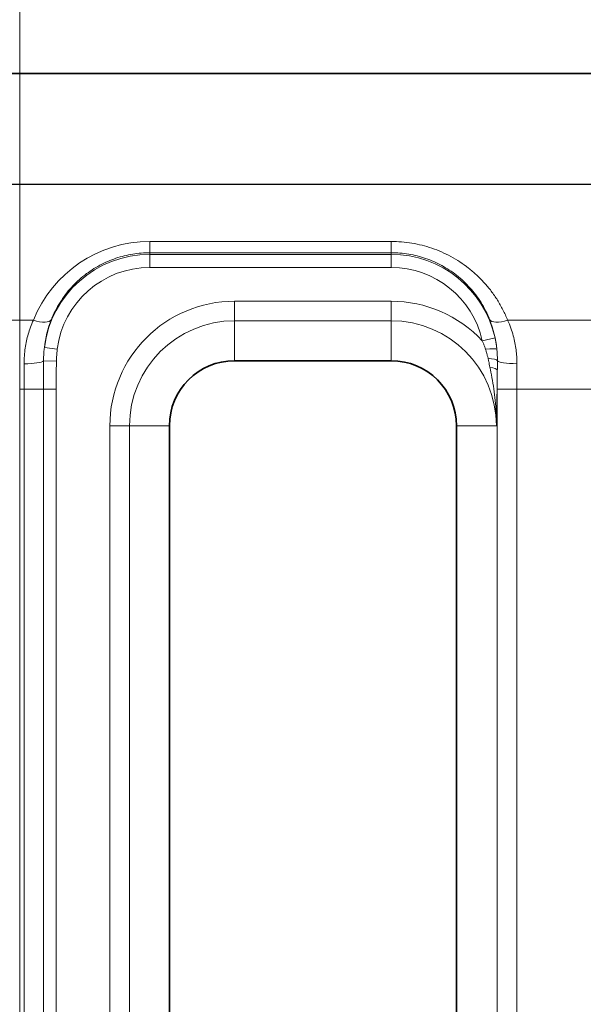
# Model space of a CAD drawing. Header units: millimetres. Extents: x 10 to 830, y 10 to 584.
# Tile 68 of 174: x 190 to 199, y 503 to 518. Entities that reach past the tile are written whole.
import ezdxf

# ---------------------------------------------------------------- set-up
doc = ezdxf.new("R2010")
doc.units = ezdxf.units.MM
doc.header["$LTSCALE"] = 2
for name, color, linetype, lineweight in [('Bemaßung (ISO)', 7, 'Continuous', 25), ('Sichtbar (ISO)', 7, 'Continuous', 35), ('Sichtbar schmal (ISO)', 7, 'Continuous', 18)]:
    doc.layers.add(name, color=color, linetype=linetype, lineweight=lineweight)
doc.styles.add('Notiztext (ISO)', font='isocpeur.ttf')
doc.dimstyles.new('Standard (ISO)', dxfattribs={"dimscale": 2, "dimtxt": 3.5, "dimasz": 2.5, "dimexe": 2, "dimexo": 0, "dimgap": 0.762, "dimtad": 1, "dimtoh": 1, "dimdec": 8, "dimdsep": 46, "dimtxsty": 'Notiztext (ISO)', "dimcen": 0.09, "dimdle": 10, "dimclrd": 256, "dimclre": 256, "dimclrt": 256, "dimadec": 6, "dimazin": 2, "dimtfac": 0.514286, "dimtdec": 3, "dimtmove": 0, "dimatfit": 3, "dimfxl": 1, "dimtolj": 1, "dimlwd": -1, "dimlwe": -1, "dimarcsym": 0})

# ---------------------------------------------------------------- blocks, each defined once
blk = doc.blocks.new('*D34')
at = {"layer": 'Bemaßung (ISO)', "transparency": 16777216}
for p, q in [((208.985, 515.607), (152.48, 515.607)), ((156.48, 497.107), (156.48, 510.607)), ((208.485, 492.107), (152.48, 492.107))]:
    blk.add_line(p, q, dxfattribs=at)
for points in [[(155.647, 510.607), (157.313, 510.607), (156.48, 515.607)], [(155.647, 497.107), (157.313, 497.107), (156.48, 492.107)]]:
    blk.add_solid(points, dxfattribs=at)
at = {"layer": 'Defpoints', "color": 0, "transparency": 16777216}
for p in [(156.48, 515.607), (208.985, 515.607), (208.485, 492.107)]:
    blk.add_point(p, dxfattribs=at)
at = {"layer": 'Bemaßung (ISO)', "transparency": 16777216, "insert": (147.956, 496.157), "char_height": 7, "attachment_point": 1, "rotation": 90, "style": 'Notiztext (ISO)'}
blk.add_mtext('\\A1;23.5', dxfattribs=at)
blk = doc.blocks.new('*D35')
at = {"layer": 'Bemaßung (ISO)', "transparency": 16777216}
for p, q in [((181.76, 532.257), (152.454, 532.257)), ((156.454, 520.607), (156.454, 527.257)), ((208.985, 515.607), (152.454, 515.607))]:
    blk.add_line(p, q, dxfattribs=at)
for points in [[(155.621, 527.257), (157.288, 527.257), (156.454, 532.257)], [(155.621, 520.607), (157.288, 520.607), (156.454, 515.607)]]:
    blk.add_solid(points, dxfattribs=at)
at = {"layer": 'Defpoints', "color": 0, "transparency": 16777216}
for p in [(156.454, 532.257), (181.76, 532.257), (208.985, 515.607)]:
    blk.add_point(p, dxfattribs=at)
at = {"layer": 'Bemaßung (ISO)', "transparency": 16777216, "insert": (147.93, 516.932), "char_height": 7, "attachment_point": 1, "rotation": 90, "style": 'Notiztext (ISO)'}
blk.add_mtext('\\A1;16.7', dxfattribs=at)

msp = doc.modelspace()

# ---------------------------------------------------------------- linework, layer by layer
at = {"layer": 'Sichtbar (ISO)'}
for p, q in [((178.18476846, 517.30451383), (190.39148969, 517.30451383)), ((190.39148969, 517.30451383), (210.89432714, 517.30451399)), ((193.68504723, 512.90654927), (196.08504723, 512.90654927)), ((192.68504723, 495.20654927), (192.68504723, 511.90654927)), ((197.08504723, 511.90654927), (197.08504723, 495.20654927))]:
    msp.add_line(p, q, dxfattribs=at)
for centre, start, end in [((193.68504723, 511.90654927), 90, 180), ((196.08504723, 511.90654927), 0, 90)]:
    msp.add_arc(centre, 1, start, end, dxfattribs=at)
at = {"layer": 'Sichtbar schmal (ISO)'}
for p, q in [((190.39148969, 517.30451383), (190.39148969, 518.50654927)), ((190.39158572, 513.52692332), (190.39148969, 517.30451383)), ((196.08504723, 514.73370599), (192.38504723, 514.73370599)), ((192.38504723, 514.73370599), (192.38504723, 514.56087838)), ((196.08504723, 514.73370599), (196.08504723, 514.56087838)), ((192.38504723, 514.56087838), (192.38504723, 514.53487937)), ((196.08504723, 514.56087838), (192.38504723, 514.56087838)), ((192.38504723, 514.53487937), (192.38504723, 514.33500121)), ((196.08504723, 514.53487937), (192.38504723, 514.53487937)), ((196.08504723, 514.53487937), (196.08504723, 514.56087838)), ((196.08504723, 514.53487937), (196.08504723, 514.33500121)), ((196.08504723, 514.33500121), (192.38504723, 514.33500121)), ((193.68504723, 513.8178456), (196.08504723, 513.8178456)), ((193.68504723, 513.51802835), (193.68504723, 513.8178456)), ((196.08504723, 513.51802835), (196.08504723, 513.8178456)), ((190.39153778, 513.52692332), (190.60079009, 513.52692124)), ((193.68504723, 513.51802835), (196.08504723, 513.51802835)), ((193.68504723, 512.90654927), (193.68504723, 513.51802835)), ((196.08504723, 513.51802835), (196.08504723, 512.90654927)), ((197.86930437, 513.52692124), (199.40079009, 513.52692124)), ((197.67550474, 513.25569659), (197.48027545, 513.21283862)), ((190.76906534, 513.10670256), (190.96742783, 513.0821344)), ((190.75595501, 512.90196625), (190.95420531, 512.89891059)), ((190.39138014, 512.46867174), (190.45978259, 512.46867431)), ((190.39138016, 494.44442616), (190.39138014, 512.46867174)), ((190.45978259, 512.46867431), (190.75372136, 512.46867431)), ((190.45978259, 512.46867431), (190.45978259, 494.44442422)), ((190.75372136, 512.46867431), (190.75372136, 494.44442422)), ((190.75372136, 512.46867431), (190.94968054, 512.46867431)), ((190.94968054, 512.46867431), (190.94968054, 494.44442422)), ((198.01031187, 512.46867431), (197.71049462, 512.46867431)), ((197.71049462, 494.44442422), (197.71049462, 512.46867431)), ((198.01031187, 512.46867431), (199.25978259, 512.46867431)), ((198.01031187, 494.44442422), (198.01031187, 512.46867431)), ((191.7737509, 495.20654927), (191.7737509, 511.90654927)), ((192.07356815, 511.90654927), (191.7737509, 511.90654927)), ((192.07356815, 495.20654927), (192.07356815, 511.90654927)), ((192.68504723, 511.90654927), (192.07356815, 511.90654927)), ((197.69652637, 511.90654944), (197.08504723, 511.90654927))]:
    msp.add_line(p, q, dxfattribs=at)
for centre, radius, start, end in [((192.38504723, 512.90654927), 1.62833011, 90, 172.939381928), ((196.08504723, 512.90654927), 1.62833011, 12.381530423, 90), ((192.38504723, 512.90654927), 1.42845194, 90, 172.939364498), ((196.08504723, 512.90654927), 1.42845194, 12.381530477, 90), ((193.68504723, 511.90654927), 1.91129633, 90, 180), ((196.08504723, 511.90654927), 1.91129633, 43.114399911, 90), ((193.68504723, 511.90654927), 1.61147908, 90, 180), ((196.08504723, 511.90654927), 1.61147908, 0.000146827, 90)]:
    msp.add_arc(centre, radius, start, end, dxfattribs=at)
for centre, major_axis, ratio, start_param, end_param in [((192.38464733, 512.81154449), (1.17988762, 1.51760236), 0.9998035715, 0.6607374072, 1.8502022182), ((190.60079009, 513.65391087), (0.27843005, -0.11169919), 0.3978358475, 4.87065598, 6.2451367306), ((192.86493708, 512.81077077), (2.05680565, -0.51235159), 0.8895579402, 3.0218149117, 3.258239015), ((195.7003044, 512.83402015), (1.96112085, 0.49125692), 0.9108718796, 6.1501067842, 6.4046374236), ((197.86930437, 513.65391087), (-0.27843005, -0.11169919), 0.3978358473, 0.0380485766, 1.4125293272), ((197.50476999, 513.06213802), (0.19887664, 0.02116792), 0.0889091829, 0.0350457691, 1.435085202), ((190.45857956, 512.90654927), (0.29999541, 0.0016587), 0.1563815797, 4.7115243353, 6.1500597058), ((190.3621469, 512.4686737), (-0.00000045, -2.49812132), 0.0390836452, 1.5707965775, 1.727944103), ((197.51280824, 512.9036347), (0.19999153, -0.00184048), 0.2050419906, 0.0732633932, 1.2904536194), ((198.01151489, 512.90654927), (-0.29999541, 0.0016587), 0.1563815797, 0.0725990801, 1.5716609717), ((198.10794766, 512.4686737), (-0.00000045, 2.49812135), 0.039083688, 1.4136485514, 1.570796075), ((197.51113307, 512.75612346), (0.19998881, -0.00211523), 0.2898513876, 0.0364730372, 1.1273137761), ((197.80815435, 512.46867381), (0, 2.79831251), 0.0348995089, 1.4678923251, 1.570796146)]:
    msp.add_ellipse(centre, major_axis=major_axis, ratio=ratio, start_param=start_param, end_param=end_param, dxfattribs=at)
msp.add_open_spline([(197.86930437, 513.52692125), (197.84739727, 513.58152791), (197.79914128, 513.68729261), (197.71490078, 513.83540324), (197.6183965, 513.97487031), (197.51147555, 514.10362034), (197.39504547, 514.22145109), (197.27020373, 514.32782368), (197.13818527, 514.42225224), (197.00016698, 514.50441879), (196.85700623, 514.57429067), (196.70883883, 514.63196552), (196.55797883, 514.67684426), (196.40246172, 514.70956353), (196.24369114, 514.72935578), (196.13802854, 514.73370577), (196.08504723, 514.73370599)], degree=3, dxfattribs=at)
for points, knots in [([(192.38504723, 514.56087838), (192.34116013, 514.5608782), (192.29725401, 514.55909232), (192.25362635, 514.55554733), (192.2099987, 514.55200233), (192.1666487, 514.54671367), (192.12326972, 514.5396219), (192.07989074, 514.53253012), (192.03648633, 514.52361708), (191.99344452, 514.51291262), (191.9504027, 514.50220816), (191.90772123, 514.48971913), (191.86551294, 514.47545322), (191.82330466, 514.46118731), (191.78156979, 514.44514511), (191.74040309, 514.42732277), (191.69923639, 514.40950043), (191.65863791, 514.38989784), (191.61870877, 514.36850301), (191.57877964, 514.34710818), (191.53952111, 514.32391905), (191.50110967, 514.29896618), (191.46269823, 514.2740133), (191.42513427, 514.24729585), (191.38861006, 514.21887695), (191.35208586, 514.19045806), (191.31660044, 514.16033895), (191.28229441, 514.12855697), (191.24798837, 514.09677498), (191.21486376, 514.06332776), (191.18312896, 514.02833905), (191.15139416, 513.99335035), (191.12104429, 513.95682423), (191.09214492, 513.91871879), (191.06324555, 513.88061335), (191.03580286, 513.84092476), (191.01003825, 513.79981118), (190.98427365, 513.75869759), (190.96019004, 513.71615694), (190.93802109, 513.67247361), (190.91585214, 513.62879028), (190.8955902, 513.58396791), (190.87732823, 513.53807892)], [0, 0, 0, 0, 0.0714285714, 0.0714285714, 0.0714285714, 0.1428571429, 0.1428571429, 0.1428571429, 0.2142857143, 0.2142857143, 0.2142857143, 0.2857142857, 0.2857142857, 0.2857142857, 0.3571428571, 0.3571428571, 0.3571428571, 0.4285714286, 0.4285714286, 0.4285714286, 0.5, 0.5, 0.5, 0.5714285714, 0.5714285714, 0.5714285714, 0.6428571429, 0.6428571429, 0.6428571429, 0.7142857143, 0.7142857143, 0.7142857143, 0.7857142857, 0.7857142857, 0.7857142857, 0.8571428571, 0.8571428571, 0.8571428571, 0.9285714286, 0.9285714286, 0.9285714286, 1, 1, 1, 1]), ([(197.59276623, 513.53807892), (197.57442011, 513.58417935), (197.55412829, 513.62900184), (197.53216247, 513.67229807), (197.51019665, 513.7155943), (197.48657416, 513.75737123), (197.46121808, 513.79795441), (197.435862, 513.83853759), (197.40875403, 513.87791647), (197.38016911, 513.91578528), (197.3515842, 513.9536541), (197.32152922, 513.99001868), (197.29012296, 514.02484765), (197.2587167, 514.05967663), (197.22595788, 514.09296877), (197.19200496, 514.12464757), (197.15805204, 514.15632636), (197.12290468, 514.18639186), (197.08673635, 514.21477313), (197.05056802, 514.2431544), (197.01337911, 514.2698519), (196.97533611, 514.29481907), (196.93729311, 514.31978625), (196.89839698, 514.3430245), (196.85876668, 514.36452355), (196.81913638, 514.3860226), (196.77877388, 514.40578459), (196.73770158, 514.42382929), (196.69662928, 514.44187399), (196.65484319, 514.45819366), (196.6126702, 514.47269564), (196.57049721, 514.48719762), (196.52794365, 514.49989809), (196.48472616, 514.51088204), (196.44150868, 514.52186599), (196.39762393, 514.53111966), (196.35329231, 514.5385511), (196.3089607, 514.54598254), (196.26418036, 514.5515862), (196.21938874, 514.5553073), (196.17459713, 514.55902841), (196.12979523, 514.56087817), (196.08504723, 514.56087838)], [0, 0, 0, 0, 0.0714285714, 0.0714285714, 0.0714285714, 0.1428571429, 0.1428571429, 0.1428571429, 0.2142857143, 0.2142857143, 0.2142857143, 0.2857142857, 0.2857142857, 0.2857142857, 0.3571428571, 0.3571428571, 0.3571428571, 0.4285714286, 0.4285714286, 0.4285714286, 0.5, 0.5, 0.5, 0.5714285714, 0.5714285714, 0.5714285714, 0.6428571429, 0.6428571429, 0.6428571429, 0.7142857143, 0.7142857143, 0.7142857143, 0.7857142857, 0.7857142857, 0.7857142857, 0.8571428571, 0.8571428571, 0.8571428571, 0.9285714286, 0.9285714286, 0.9285714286, 1, 1, 1, 1]), ([(178.1847687, 513.02389158), (178.18476965, 513.02389494), (178.18477162, 513.02389519), (178.18477229, 513.02389494), (178.18477296, 513.0238947), (178.18477326, 513.02389496), (178.18477393, 513.02389494), (178.18477494, 513.02389492), (178.18477598, 513.02389494), (178.18477718, 513.02389494), (178.18477799, 513.02389494), (178.18477883, 513.02389494), (178.18477976, 513.02389494), (178.1847807, 513.02389495), (178.18478141, 513.02389494), (178.18478259, 513.02389494), (178.18478378, 513.02389494), (178.18478584, 513.02389498), (178.18478803, 513.02389515), (178.18479021, 513.02389531), (178.18479257, 513.02389558), (178.18479527, 513.02389594), (178.18479796, 513.02389631), (178.18480093, 513.02389678), (178.18480424, 513.02389735), (178.18480756, 513.02389792), (178.1848111, 513.02389857), (178.18481521, 513.02389936), (178.18481931, 513.02390016), (178.18482258, 513.02390078), (178.18482805, 513.0239019), (178.18483351, 513.02390301), (178.18484327, 513.02390503), (178.18485353, 513.02390715), (178.1848638, 513.02390928), (178.1848744, 513.02391153), (178.18488621, 513.02391403), (178.18489802, 513.02391654), (178.18491066, 513.02391924), (178.18492427, 513.02392217), (178.18493788, 513.0239251), (178.18495196, 513.02392812), (178.18496774, 513.02393156), (178.18498351, 513.023935), (178.18499524, 513.02393746), (178.18501497, 513.0239418), (178.18502483, 513.02394397), (178.18503843, 513.02394699), (178.1850558, 513.02395082), (178.18507317, 513.02395465), (178.18509446, 513.02395929), (178.18511551, 513.02396389), (178.18513655, 513.02396849), (178.18515716, 513.02397305), (178.185179, 513.02397789), (178.18520085, 513.02398272), (178.18522399, 513.02398783), (178.18524795, 513.02399313), (178.18527191, 513.02399843), (178.18529668, 513.02400391), (178.18532238, 513.02400961), (178.18534807, 513.0240153), (178.18537469, 513.0240212), (178.1854023, 513.02402733), (178.18542991, 513.02403345), (178.18545852, 513.02403981), (178.18548777, 513.02404629), (178.18551702, 513.02405277), (178.18554688, 513.02405938), (178.18557879, 513.02406649), (178.1856107, 513.0240736), (178.18564479, 513.02408121), (178.1856754, 513.02408793), (178.185706, 513.02409465), (178.18573276, 513.02410047), (178.18577151, 513.02410911), (178.18581027, 513.02411775), (178.18586114, 513.02412922), (178.1859299, 513.02414457), (178.18599867, 513.02415992), (178.1860862, 513.02417916), (178.18617196, 513.024198), (178.18625772, 513.02421683), (178.18634072, 513.02423527), (178.18642906, 513.02425484), (178.18651739, 513.02427441), (178.18661137, 513.02429511), (178.18670869, 513.02431653), (178.186806, 513.02433795), (178.18690658, 513.0243601), (178.18701106, 513.02438306), (178.18711554, 513.02440602), (178.18722394, 513.0244298), (178.18733638, 513.02445444), (178.18744882, 513.02447908), (178.18756534, 513.02450458), (178.18768486, 513.02453065), (178.18780439, 513.02455672), (178.18792682, 513.02458336), (178.18805672, 513.02461172), (178.18818662, 513.02464007), (178.18832442, 513.02467015), (178.18845216, 513.02469762), (178.1885799, 513.02472509), (178.1886964, 513.02474996), (178.18885008, 513.02478327), (178.18900376, 513.02481659), (178.18919428, 513.02485835), (178.18946724, 513.02491752), (178.18974019, 513.02497668), (178.1901003, 513.02505326), (178.19045095, 513.02512748), (178.1908016, 513.02520169), (178.19113803, 513.02527355), (178.19149768, 513.02534994), (178.19185732, 513.02542633), (178.19224173, 513.02550725), (178.1926403, 513.02559088), (178.19303888, 513.0256745), (178.1934512, 513.02576083), (178.19388054, 513.0258503), (178.19430988, 513.02593976), (178.19475634, 513.02603236), (178.1952201, 513.02612819), (178.19568386, 513.02622403), (178.19616499, 513.02632309), (178.19666072, 513.02642457), (178.19715646, 513.02652606), (178.19766645, 513.02662997), (178.19820415, 513.02673943), (178.19874185, 513.02684889), (178.19930861, 513.0269639), (178.19985215, 513.02707277), (178.20039569, 513.02718164), (178.20091243, 513.02728437), (178.20153555, 513.02740897), (178.20215866, 513.02753356), (178.20288376, 513.02768003), (178.20397917, 513.02789823), (178.20507459, 513.02811643), (178.20656416, 513.02840644), (178.20801199, 513.0286852), (178.20945981, 513.02896397), (178.21084305, 513.0292314), (178.21232934, 513.02951592), (178.21381564, 513.02980043), (178.2154124, 513.03010207), (178.21707306, 513.03041323), (178.21873371, 513.03072439), (178.22045624, 513.03104506), (178.22225685, 513.03137716), (178.22405747, 513.03170925), (178.22593668, 513.03205278), (178.22789471, 513.03240768), (178.22985274, 513.03276258), (178.2318897, 513.03312884), (178.23400084, 513.03350481), (178.23611198, 513.03388078), (178.23829634, 513.03426645), (178.2405897, 513.03466855), (178.24288306, 513.03507065), (178.24528928, 513.03548923), (178.24767599, 513.03589889), (178.2500627, 513.03630855), (178.25242035, 513.03670918), (178.25505085, 513.03715431), (178.25768135, 513.03759945), (178.26055402, 513.03808883), (178.26505735, 513.03884168), (178.26956069, 513.03959454), (178.27581304, 513.04061221), (178.28190171, 513.04158422), (178.28799038, 513.04255623), (178.29380542, 513.04348097), (178.30007947, 513.04446319), (178.30635352, 513.04544541), (178.31312229, 513.0464858), (178.32018569, 513.04755591), (178.32724908, 513.04862602), (178.33459704, 513.04972561), (178.34230796, 513.05086238), (178.35001887, 513.05199914), (178.3580955, 513.05317316), (178.36653597, 513.0543826), (178.37497644, 513.05559204), (178.38378018, 513.05683689), (178.39296155, 513.05811657), (178.40214292, 513.05939626), (178.41170119, 513.06071075), (178.42167867, 513.0620643), (178.43165614, 513.06341785), (178.44205643, 513.06481059), (178.4527835, 513.06622578), (178.46351058, 513.06764096), (178.47455801, 513.06907823), (178.48607416, 513.07055811), (178.4975903, 513.07203798), (178.50950078, 513.07355789), (178.52481858, 513.07548676), (178.54013638, 513.07741563), (178.55904604, 513.07976104), (178.57867017, 513.08215553), (178.59699115, 513.08439102), (178.61581057, 513.086663), (178.63615695, 513.08907053), (178.63760417, 513.08924177), (178.63905924, 513.0894137), (178.64052259, 513.08958636), (178.66255918, 513.09218632), (178.68648933, 513.0949528), (178.71214765, 513.09785153), (178.73780598, 513.10075025), (178.76517796, 513.10378013), (178.79451632, 513.10695105), (178.82385468, 513.11012197), (178.8551636, 513.11343432), (178.88857252, 513.11688492), (178.92198144, 513.12033553), (178.95748907, 513.1239242), (178.99526797, 513.12765315), (179.03304686, 513.13138209), (179.07309777, 513.13525164), (179.11555649, 513.13925572), (179.1580152, 513.1432598), (179.20288027, 513.1473972), (179.25038843, 513.15169265), (179.29789659, 513.15598809), (179.34800497, 513.16044061), (179.4023208, 513.16510692), (179.45663664, 513.16977322), (179.51581825, 513.17473315), (179.55381633, 513.177934), (179.59181442, 513.18113484), (179.60763788, 513.18243226), (179.63293423, 513.18448558), (179.65823058, 513.1865389), (179.69352296, 513.18942932), (179.72850241, 513.19226342), (179.76348185, 513.19509752), (179.79796122, 513.19784299), (179.83495765, 513.20075837), (179.87195407, 513.20367376), (179.91152115, 513.20676955), (179.95295914, 513.20997044), (179.99439714, 513.21317133), (180.03769068, 513.21647394), (180.08319171, 513.21989962), (180.0990933, 513.22109682), (180.11526554, 513.22230935), (180.13170927, 513.22353689), (180.16231788, 513.22582185), (180.19386733, 513.22815885), (180.2263581, 513.23054591), (180.27630376, 513.23421537), (180.3284677, 513.23800172), (180.38313292, 513.24190931), (180.43779814, 513.2458169), (180.49497955, 513.24984796), (180.55415374, 513.25398983), (180.61332792, 513.2581317), (180.67442877, 513.26237094), (180.74089947, 513.26684707), (180.80737018, 513.27132319), (180.87958137, 513.27614316), (180.93331252, 513.27976459), (180.98704367, 513.28338602), (181.02179591, 513.28563712), (181.06266455, 513.2882388), (181.10353319, 513.29084049), (181.15077131, 513.29388934), (181.19643151, 513.29679869), (181.20528949, 513.2973631), (181.21408601, 513.2979211), (181.22283623, 513.29847399), (181.25919072, 513.30077108), (181.2947417, 513.30297987), (181.33062447, 513.30519277), (181.37514391, 513.30793829), (181.42018537, 513.31069857), (181.46516076, 513.31342105), (181.51013615, 513.31614352), (181.55504223, 513.318826), (181.59998663, 513.32148352), (181.64493102, 513.32414105), (181.68991323, 513.32677381), (181.7350466, 513.3293802), (181.78017997, 513.33198659), (181.82546857, 513.33456817), (181.87028354, 513.33711107), (181.91509851, 513.33965397), (181.95942613, 513.34215185), (182.00563883, 513.34467614), (182.05185152, 513.34720044), (182.09999551, 513.34977629), (182.14028357, 513.35203544), (182.18057163, 513.35429459), (182.21280766, 513.35610789), (182.28556067, 513.35977739), (182.34320987, 513.36268508), (182.4264747, 513.36697252), (182.50962654, 513.37121364), (182.5314119, 513.3723248), (182.55317767, 513.37343277), (182.57443415, 513.37451191), (182.67682377, 513.37971002), (182.76756672, 513.38394617), (182.86255411, 513.3882595), (182.95754151, 513.39257283), (183.05683459, 513.39704785), (183.15615482, 513.40135253), (183.25547505, 513.40565722), (183.35481227, 513.40976902), (183.45534887, 513.41379101), (183.55588546, 513.41781301), (183.6576229, 513.42175125), (183.76022113, 513.42557494), (183.86281937, 513.42939862), (183.96627789, 513.43310571), (184.07083081, 513.43670431), (184.17538373, 513.44030291), (184.28103229, 513.44379523), (184.3872134, 513.44717913), (184.4933945, 513.45056303), (184.60010481, 513.453832), (184.70938256, 513.45699939), (184.81866032, 513.46016679), (184.93051407, 513.46325545), (185.03719582, 513.46616202), (185.14387758, 513.46906858), (185.24536607, 513.4717061), (185.37361501, 513.47473367), (185.46992516, 513.47700727), (185.58125424, 513.47958941), (185.69441791, 513.4821123), (185.73194572, 513.48294895), (185.76966436, 513.48377909), (185.80705988, 513.48458929), (185.95722014, 513.48784263), (186.10249568, 513.49066251), (186.25208477, 513.49337049), (186.40167386, 513.49607847), (186.55557614, 513.4987002), (186.71148782, 513.50113234), (186.86739949, 513.50356449), (187.02532103, 513.50580151), (187.18602646, 513.50787484), (187.34673189, 513.50994817), (187.51022107, 513.51185896), (187.67644059, 513.51359799), (187.8426601, 513.51533702), (188.01160999, 513.51690408), (188.18345398, 513.51830178), (188.35529797, 513.51969949), (188.53003606, 513.52092787), (188.70777572, 513.52198622), (188.88551539, 513.52304457), (189.06625662, 513.52393288), (189.25010156, 513.52465131), (189.4339465, 513.52536975), (189.62089514, 513.52591835), (189.81111522, 513.52629705), (190.00133529, 513.52667576), (190.19482799, 513.52688446), (190.39153374, 513.52692331)], [0, 0, 0, 0, 0.0151515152, 0.0151515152, 0.0151515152, 0.0303030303, 0.0303030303, 0.0303030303, 0.053030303, 0.053030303, 0.053030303, 0.0681818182, 0.0681818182, 0.0681818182, 0.0833333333, 0.0833333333, 0.0833333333, 0.0984848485, 0.0984848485, 0.0984848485, 0.1136363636, 0.1136363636, 0.1136363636, 0.1287878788, 0.1287878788, 0.1287878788, 0.1439393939, 0.1439393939, 0.1439393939, 0.1590909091, 0.1590909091, 0.1590909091, 0.1742424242, 0.1742424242, 0.1742424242, 0.1893939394, 0.1893939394, 0.1893939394, 0.2045454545, 0.2045454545, 0.2045454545, 0.2196969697, 0.2196969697, 0.2196969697, 0.2348484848, 0.2348484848, 0.2348484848, 0.2424242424, 0.2424242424, 0.2424242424, 0.25, 0.25, 0.25, 0.2575757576, 0.2575757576, 0.2575757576, 0.2651515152, 0.2651515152, 0.2651515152, 0.2727272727, 0.2727272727, 0.2727272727, 0.2803030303, 0.2803030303, 0.2803030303, 0.2878787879, 0.2878787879, 0.2878787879, 0.2954545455, 0.2954545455, 0.2954545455, 0.303030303, 0.303030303, 0.303030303, 0.3106060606, 0.3106060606, 0.3106060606, 0.3181818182, 0.3181818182, 0.3181818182, 0.3257575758, 0.3257575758, 0.3257575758, 0.3333333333, 0.3333333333, 0.3333333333, 0.3409090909, 0.3409090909, 0.3409090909, 0.3484848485, 0.3484848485, 0.3484848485, 0.3560606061, 0.3560606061, 0.3560606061, 0.3636363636, 0.3636363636, 0.3636363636, 0.3712121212, 0.3712121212, 0.3712121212, 0.3787878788, 0.3787878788, 0.3787878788, 0.3863636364, 0.3863636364, 0.3863636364, 0.3939393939, 0.3939393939, 0.3939393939, 0.4015151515, 0.4015151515, 0.4015151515, 0.4090909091, 0.4090909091, 0.4090909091, 0.4166666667, 0.4166666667, 0.4166666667, 0.4242424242, 0.4242424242, 0.4242424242, 0.4318181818, 0.4318181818, 0.4318181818, 0.4393939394, 0.4393939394, 0.4393939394, 0.446969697, 0.446969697, 0.446969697, 0.4545454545, 0.4545454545, 0.4545454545, 0.4621212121, 0.4621212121, 0.4621212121, 0.4696969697, 0.4696969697, 0.4696969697, 0.4772727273, 0.4772727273, 0.4772727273, 0.4848484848, 0.4848484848, 0.4848484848, 0.4924242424, 0.4924242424, 0.4924242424, 0.5, 0.5, 0.5, 0.5075757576, 0.5075757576, 0.5075757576, 0.5151515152, 0.5151515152, 0.5151515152, 0.5227272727, 0.5227272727, 0.5227272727, 0.5303030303, 0.5303030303, 0.5303030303, 0.5378787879, 0.5378787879, 0.5378787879, 0.5454545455, 0.5454545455, 0.5454545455, 0.553030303, 0.553030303, 0.553030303, 0.5606060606, 0.5606060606, 0.5606060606, 0.5681818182, 0.5681818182, 0.5681818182, 0.5757575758, 0.5757575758, 0.5757575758, 0.5833333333, 0.5833333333, 0.5833333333, 0.5909090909, 0.5909090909, 0.5909090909, 0.5984848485, 0.5984848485, 0.5984848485, 0.6060606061, 0.6060606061, 0.6060606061, 0.6136363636, 0.6136363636, 0.6136363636, 0.6212121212, 0.6212121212, 0.6212121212, 0.6287878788, 0.6287878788, 0.6287878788, 0.6358605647, 0.6358605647, 0.6358605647, 0.6363636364, 0.6363636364, 0.6363636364, 0.6439393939, 0.6439393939, 0.6439393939, 0.6515151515, 0.6515151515, 0.6515151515, 0.6590909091, 0.6590909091, 0.6590909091, 0.6666666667, 0.6666666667, 0.6666666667, 0.6742424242, 0.6742424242, 0.6742424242, 0.6818181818, 0.6818181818, 0.6818181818, 0.6893939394, 0.6893939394, 0.6893939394, 0.696969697, 0.696969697, 0.696969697, 0.7045454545, 0.7045454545, 0.7045454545, 0.7121212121, 0.7121212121, 0.7121212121, 0.7196969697, 0.7196969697, 0.7196969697, 0.7272727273, 0.7272727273, 0.7272727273, 0.7348484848, 0.7348484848, 0.7348484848, 0.7374960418, 0.7374960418, 0.7374960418, 0.7424242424, 0.7424242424, 0.7424242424, 0.75, 0.75, 0.75, 0.7575757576, 0.7575757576, 0.7575757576, 0.7651515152, 0.7651515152, 0.7651515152, 0.7727272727, 0.7727272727, 0.7727272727, 0.7803030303, 0.7803030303, 0.7803030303, 0.7878787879, 0.7878787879, 0.7878787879, 0.7893484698, 0.7893484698, 0.7893484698, 0.7954545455, 0.7954545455, 0.7954545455, 0.803030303, 0.803030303, 0.803030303, 0.8106060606, 0.8106060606, 0.8106060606, 0.8181818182, 0.8181818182, 0.8181818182, 0.8257575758, 0.8257575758, 0.8257575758, 0.8333333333, 0.8333333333, 0.8333333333, 0.8409090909, 0.8409090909, 0.8409090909, 0.8484848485, 0.8484848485, 0.8484848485, 0.8544878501, 0.8544878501, 0.8544878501, 0.8560606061, 0.8560606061, 0.8560606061, 0.8636363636, 0.8636363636, 0.8636363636, 0.8712121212, 0.8712121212, 0.8712121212, 0.8787878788, 0.8787878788, 0.8787878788, 0.8863636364, 0.8863636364, 0.8863636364, 0.8939393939, 0.8939393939, 0.8939393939, 0.9015151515, 0.9015151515, 0.9015151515, 0.9090909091, 0.9090909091, 0.9090909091, 0.9166666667, 0.9166666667, 0.9166666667, 0.9242424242, 0.9242424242, 0.9242424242, 0.9299315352, 0.9299315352, 0.9299315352, 0.9318181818, 0.9318181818, 0.9318181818, 0.9393939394, 0.9393939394, 0.9393939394, 0.946969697, 0.946969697, 0.946969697, 0.9545454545, 0.9545454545, 0.9545454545, 0.9621212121, 0.9621212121, 0.9621212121, 0.9696969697, 0.9696969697, 0.9696969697, 0.9772727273, 0.9772727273, 0.9772727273, 0.9848484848, 0.9848484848, 0.9848484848, 0.9924242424, 0.9924242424, 0.9924242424, 1, 1, 1, 1]), ([(190.39153374, 513.52692331), (190.39149016, 513.36323466), (190.3914506, 513.18915873), (190.39143265, 513.01068641), (190.39141471, 512.83221409), (190.39141837, 512.64934567), (190.39138014, 512.46867174)], [0.00000002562, 0.00000002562, 0.00000002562, 0.00000002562, 0.5, 0.5, 0.5, 1, 1, 1, 1]), ([(190.60079009, 513.52692124), (190.58430508, 513.49023146), (190.56961164, 513.45395102), (190.55659312, 513.418423), (190.54357461, 513.38289497), (190.53223102, 513.34812356), (190.52220169, 513.31371503), (190.51217237, 513.27930649), (190.50345731, 513.24526779), (190.49567045, 513.20983982), (190.48788359, 513.17441185), (190.48102494, 513.13758689), (190.47540751, 513.09939397), (190.46979007, 513.06120104), (190.46541386, 513.02163604), (190.46254732, 512.9815701), (190.45968079, 512.94150416), (190.45832392, 512.90094098), (190.45857956, 512.85963409)], [0.00000000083, 0.00000000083, 0.00000000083, 0.00000000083, 0.16666666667, 0.16666666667, 0.16666666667, 0.33333333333, 0.33333333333, 0.33333333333, 0.5, 0.5, 0.5, 0.66666666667, 0.66666666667, 0.66666666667, 0.83333333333, 0.83333333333, 0.83333333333, 1, 1, 1, 1]), ([(198.01151489, 512.85963409), (198.01174686, 512.8971087), (198.01061207, 512.93387495), (198.00837007, 512.96936928), (198.00612808, 513.00486361), (198.00277887, 513.03909207), (197.99825986, 513.07365954), (197.99374085, 513.10822701), (197.98805203, 513.14312997), (197.98089248, 513.179008), (197.97373292, 513.21488603), (197.96510264, 513.25173684), (197.95472359, 513.28956003), (197.94434454, 513.32738321), (197.93221674, 513.3661781), (197.91806593, 513.40580419), (197.90391512, 513.44543029), (197.8877413, 513.48588694), (197.86930437, 513.52692124)], [0, 0, 0, 0, 0.16666666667, 0.16666666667, 0.16666666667, 0.33333333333, 0.33333333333, 0.33333333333, 0.5, 0.5, 0.5, 0.66666666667, 0.66666666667, 0.66666666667, 0.83333333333, 0.83333333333, 0.83333333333, 0.99999999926, 0.99999999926, 0.99999999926, 0.99999999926]), ([(197.52981223, 513.08252157), (197.52498975, 513.0972389), (197.51993615, 513.11188845), (197.51465672, 513.12645467), (197.50937728, 513.14102089), (197.50387205, 513.1555038), (197.49814093, 513.16990349), (197.49240982, 513.18430318), (197.48645281, 513.19861964), (197.48027545, 513.21283862)], [0, 0, 0, 0, 0.33333333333, 0.33333333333, 0.33333333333, 0.66666666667, 0.66666666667, 0.66666666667, 0.99999998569, 0.99999998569, 0.99999998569, 0.99999998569]), ([(197.70345857, 513.08391246), (197.70140536, 513.10313288), (197.69899905, 513.12232396), (197.69624209, 513.14146784), (197.69348513, 513.16061172), (197.69037755, 513.17970841), (197.68692068, 513.19875028), (197.68346382, 513.21779214), (197.67965761, 513.23677917), (197.67550474, 513.25569659)], [0, 0, 0, 0, 0.3333333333, 0.3333333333, 0.3333333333, 0.6666666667, 0.6666666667, 0.6666666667, 1, 1, 1, 1]), ([(190.76906539, 513.10670258), (190.76615711, 513.08244377), (190.76376614, 513.05868324), (190.76186032, 513.03540972), (190.76141143, 513.02992798), (190.76098945, 513.02447329), (190.76059398, 513.01904627), (190.75931044, 513.0014321), (190.75830647, 512.98410935), (190.75756479, 512.96710148), (190.7565946, 512.9448534), (190.75607271, 512.92314391), (190.75595501, 512.9019663)], [0.00000004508, 0.00000004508, 0.00000004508, 0.00000004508, 0.33333333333, 0.33333333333, 0.33333333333, 0.41184526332, 0.41184526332, 0.41184526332, 0.66666666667, 0.66666666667, 0.66666666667, 1, 1, 1, 1]), ([(190.96742778, 513.08213383), (190.96469749, 513.06008905), (190.96240626, 513.03860452), (190.96054006, 513.01768483), (190.95867386, 512.99676515), (190.95723251, 512.97641032), (190.95618735, 512.95661511), (190.9551422, 512.9368199), (190.95449318, 512.9175843), (190.95420531, 512.89891068)], [0, 0, 0, 0, 0.3333333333, 0.3333333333, 0.3333333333, 0.6666666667, 0.6666666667, 0.6666666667, 1, 1, 1, 1]), ([(197.56850553, 512.94253135), (197.56517579, 512.95745886), (197.5615358, 512.9725962), (197.55766428, 512.98761732), (197.55379277, 513.00263845), (197.54969853, 513.01754185), (197.54510015, 513.03325744), (197.54050179, 513.04897299), (197.53539025, 513.06550106), (197.52981227, 513.08252145)], [0, 0, 0, 0, 0.33333333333, 0.33333333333, 0.33333333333, 0.66666666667, 0.66666666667, 0.66666666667, 0.99999919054, 0.99999919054, 0.99999919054, 0.99999919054]), ([(197.7122909, 512.9048007), (197.71243361, 512.92394751), (197.71221585, 512.94333039), (197.71164397, 512.96256971), (197.71118782, 512.97791574), (197.71051505, 512.99317049), (197.70958759, 513.0089143), (197.7093523, 513.01290852), (197.70910031, 513.01693418), (197.70883039, 513.0210007), (197.70749656, 513.04109604), (197.70571863, 513.06218882), (197.70345859, 513.08391216)], [0.00000007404, 0.00000007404, 0.00000007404, 0.00000007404, 0.33333333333, 0.33333333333, 0.33333333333, 0.5992127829, 0.5992127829, 0.5992127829, 0.66666666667, 0.66666666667, 0.66666666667, 1, 1, 1, 1]), ([(190.75595501, 512.90196628), (190.75571726, 512.86834462), (190.75545536, 512.83451188), (190.75520489, 512.80092063), (190.75509377, 512.78601752), (190.75498422, 512.77116182), (190.75487816, 512.75623003), (190.75474517, 512.73750589), (190.75461772, 512.71866209), (190.75449794, 512.69945425), (190.75432261, 512.67133961), (190.75416351, 512.64244534), (190.75403437, 512.61200232), (190.75400493, 512.60506069), (190.75397702, 512.59803851), (190.75395077, 512.59092667), (190.75380938, 512.55262541), (190.75372136, 512.51172378), (190.75372136, 512.46867431)], [0.00000003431, 0.00000003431, 0.00000003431, 0.00000003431, 0.25, 0.25, 0.25, 0.36091500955, 0.36091500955, 0.36091500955, 0.5, 0.5, 0.5, 0.70357965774, 0.70357965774, 0.70357965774, 0.75, 0.75, 0.75, 1, 1, 1, 1]), ([(190.95420531, 512.89891063), (190.95368606, 512.86521783), (190.95313964, 512.83138603), (190.95262619, 512.79789473), (190.95211273, 512.76440341), (190.95163096, 512.73125261), (190.95120341, 512.69700077), (190.95077586, 512.66274892), (190.95040106, 512.62739606), (190.95012658, 512.58950172), (190.9498521, 512.55160737), (190.94968051, 512.51117153), (190.94968054, 512.46867431)], [0.00000012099, 0.00000012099, 0.00000012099, 0.00000012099, 0.25, 0.25, 0.25, 0.5, 0.5, 0.5, 0.75, 0.75, 0.75, 0.99999999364, 0.99999999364, 0.99999999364, 0.99999999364]), ([(197.59749959, 512.80757523), (197.59445772, 512.82221423), (197.59136698, 512.83695527), (197.58829738, 512.85144312), (197.58522778, 512.86593099), (197.58218012, 512.88016366), (197.57891278, 512.89522052), (197.57564544, 512.91027737), (197.5721572, 512.92616012), (197.56850554, 512.9425313)], [0.00000060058, 0.00000060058, 0.00000060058, 0.00000060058, 0.33333333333, 0.33333333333, 0.33333333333, 0.66666666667, 0.66666666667, 0.66666666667, 0.99999970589, 0.99999970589, 0.99999970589, 0.99999970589]), ([(197.71101123, 512.75612344), (197.71113335, 512.77187372), (197.71127226, 512.78785454), (197.71141397, 512.80368274), (197.71155568, 512.81951094), (197.7117, 512.83518652), (197.71184816, 512.85190355), (197.71199632, 512.86862058), (197.71214867, 512.88637905), (197.7122909, 512.90480066)], [0, 0, 0, 0, 0.3333333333, 0.3333333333, 0.3333333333, 0.6666666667, 0.6666666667, 0.6666666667, 1, 1, 1, 1]), ([(197.6965264, 511.90655538), (197.69733208, 511.98004147), (197.69566639, 512.0497487), (197.6924912, 512.11391291), (197.68931602, 512.17807712), (197.68475446, 512.23669062), (197.67887926, 512.29557217), (197.67300405, 512.35445373), (197.66572031, 512.41360134), (197.65723705, 512.4725591), (197.64875378, 512.53151686), (197.639054, 512.59029374), (197.62891744, 512.64640821), (197.61878088, 512.70252269), (197.60822635, 512.75596775), (197.59749961, 512.80757515)], [0, 0, 0, 0, 0.2, 0.2, 0.2, 0.4, 0.4, 0.4, 0.6, 0.6, 0.6, 0.8, 0.8, 0.8, 1, 1, 1, 1]), ([(197.6965264, 511.90655538), (197.6978626, 511.97072035), (197.69912292, 512.03210022), (197.70026827, 512.08913663), (197.70141361, 512.14617304), (197.70244025, 512.19886598), (197.70344561, 512.25278766), (197.70445097, 512.30670934), (197.70543397, 512.36185975), (197.70636787, 512.41828943), (197.70730176, 512.47471911), (197.70818546, 512.53242807), (197.70896715, 512.58898794), (197.70974885, 512.64554781), (197.71042758, 512.7009586), (197.71101123, 512.75612342)], [0, 0, 0, 0, 0.2, 0.2, 0.2, 0.4, 0.4, 0.4, 0.6, 0.6, 0.6, 0.8, 0.8, 0.8, 0.99999997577, 0.99999997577, 0.99999997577, 0.99999997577])]:
    msp.add_open_spline(points, degree=3, knots=knots, dxfattribs=at)

# ---------------------------------------------------------------- dimensions: what is measured, and where the dimension line sits
at = {"layer": 'Bemaßung (ISO)'}
for base, p1, p2, override, picture, middle in [((156.45417419, 532.2565785), (208.98504723, 515.60654927), (181.7600267, 532.2565785), {"dimgap": 0.762, "dimtoh": 0, "dimdec": 1, "dimtol": 0, "dimlim": 0, "dimtp": 0, "dimtm": 0, "dimtdec": 3, "dimtofl": 0, "dimatfit": 1}, '*D35', (156.45417419, 523.93156388)), ((156.4800429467, 515.6065492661), (208.485047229, 492.1065492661), (208.985047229, 515.6065492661), {"dimgap": 0.762, "dimtoh": 0, "dimdec": 8, "dimtol": 0, "dimlim": 0, "dimtp": 0, "dimtm": 0, "dimtdec": 3, "dimtofl": 0, "dimatfit": 1}, '*D34', (156.4800429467, 503.8565492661))]:
    dim = msp.add_linear_dim(base=base, p1=p1, p2=p2, angle=90, dimstyle='Standard (ISO)', override=override, dxfattribs=at)
    dim.commit()
    dim.dimension.update_dxf_attribs({"geometry": picture, "text_midpoint": middle, "dimtype": 160})

doc.saveas('drawing.dxf')
